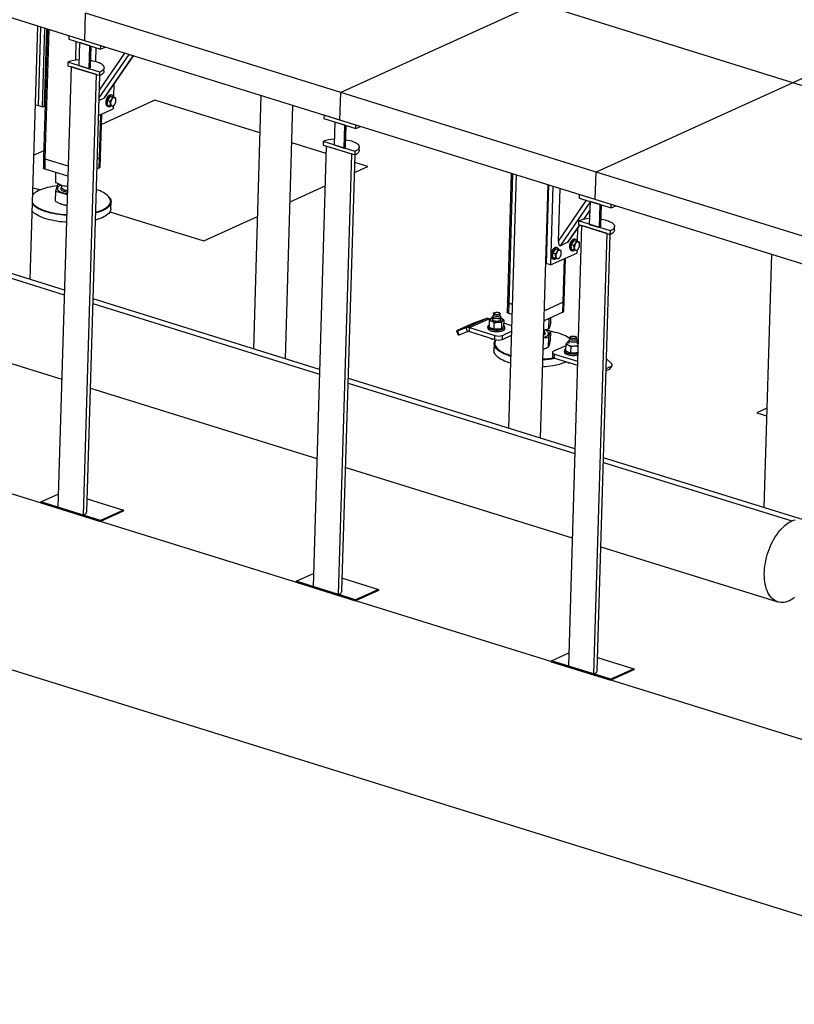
# Model space of a CAD drawing. Header units: millimetres. Extents: x 0 to 841, y 0 to 594.
# Tile 102 of 155: x 639 to 675, y 155 to 201. Entities that reach past the tile are written whole.
import ezdxf

# ---------------------------------------------------------------- set-up
doc = ezdxf.new("R2010")
doc.units = ezdxf.units.MM
doc.layers.add('TRAIT-FORT', color=4, linetype='Continuous', lineweight=25)

msp = doc.modelspace()

# ---------------------------------------------------------------- linework, layer by layer
at = {"layer": 'TRAIT-FORT', "color": 4, "linetype": 'Continuous', "lineweight": 25}
for p, q in [((688.60662, 163.34623), (522.33224, 215.06335)), ((688.36318, 155.22005), (522.0888, 206.93717)), ((641.75694, 200.06322), (629.8802, 203.7573)), ((662.82447, 201.80454), (653.67193, 197.64612)), ((674.70121, 198.11046), (662.82447, 201.80454)), ((682.84654, 201.81126), (674.70121, 198.11046)), ((641.75694, 200.06322), (641.79519, 201.3402)), ((653.67193, 197.64612), (641.79519, 201.3402)), ((639.21512, 188.95717), (639.56822, 200.74399)), ((639.59873, 197.04124), (639.70835, 200.70041)), ((639.79668, 196.97967), (639.9063, 200.63884)), ((640.02526, 200.60184), (639.8458, 194.61134)), ((639.9757, 200.61725), (639.86677, 196.98122)), ((639.92368, 194.54991), (640.10424, 200.57727)), ((641.01464, 200.2941), (641.00977, 200.13158)), ((642.49923, 199.83234), (641.01464, 200.2941)), ((641.00977, 200.13158), (642.49436, 199.66982)), ((641.34043, 199.15957), (641.36622, 200.02071)), ((641.51453, 199.97458), (641.48254, 198.90657)), ((641.9896, 199.82682), (641.51453, 199.97458)), ((653.63368, 196.36914), (641.75694, 200.06322)), ((641.95761, 198.75881), (641.9896, 199.82682)), ((642.01994, 198.82371), (642.04943, 199.80821)), ((642.49436, 199.66982), (642.49923, 199.83234)), ((642.27648, 199.09735), (642.29549, 199.73168)), ((642.42757, 197.40279), (643.81829, 199.42207)), ((642.43821, 197.75773), (643.62572, 199.48197)), ((642.49436, 199.66982), (642.70869, 199.7672)), ((642.66177, 197.39283), (644.01682, 199.36032)), ((642.69385, 197.42314), (644.02605, 199.35745)), ((640.97778, 199.06357), (640.97291, 198.90105)), ((640.97291, 198.90105), (642.4575, 198.43929)), ((642.46237, 198.60181), (640.97778, 199.06357)), ((641.48254, 198.90657), (641.95761, 198.75881)), ((641.12137, 198.85487), (640.50721, 178.35369)), ((642.30904, 198.48546), (641.12137, 198.85487)), ((641.69488, 177.98428), (642.30904, 198.48546)), ((641.85071, 178.14652), (642.45864, 198.4398)), ((642.4575, 198.43929), (642.46237, 198.60181)), ((642.65228, 198.64209), (642.65715, 198.80462)), ((643.10959, 198.02679), (643.09268, 197.46221)), ((674.70121, 198.11046), (665.54867, 193.95204)), ((686.57795, 194.41638), (674.70121, 198.11046)), ((643.02777, 197.52529), (642.98818, 197.5376)), ((649.95814, 197.51236), (649.60504, 185.72554)), ((653.63368, 196.36914), (653.67193, 197.64612)), ((665.54867, 193.95204), (653.67193, 197.64612)), ((639.4586, 197.08483), (639.59873, 197.04124)), ((639.59873, 197.04124), (639.79668, 196.97967)), ((642.66177, 197.39283), (642.42404, 197.28482)), ((645.02576, 197.29226), (642.53402, 196.16015)), ((642.93438, 197.48043), (642.81084, 197.28873)), ((642.81084, 197.28873), (642.92952, 197.25182)), ((642.82256, 197.071), (642.81084, 197.28873)), ((642.82256, 197.071), (642.94124, 197.03408)), ((642.93438, 197.48043), (643.05306, 197.44352)), ((642.93438, 197.48043), (643.06964, 197.45439)), ((643.06964, 197.45439), (643.18832, 197.41748)), ((649.90607, 195.77431), (645.02576, 197.29226)), ((651.09186, 185.26309), (651.44496, 197.04991)), ((639.86677, 196.98122), (639.79668, 196.97967)), ((639.91749, 197.00426), (639.86677, 196.98122)), ((642.40317, 196.58829), (643.07565, 196.89382)), ((642.44719, 194.60563), (642.50801, 196.63592)), ((642.48874, 194.64889), (642.54883, 196.65446)), ((642.82483, 197.01242), (642.86442, 197.0001)), ((643.07916, 197.01089), (643.07565, 196.89382)), ((652.89138, 196.60002), (652.88651, 196.4375)), ((654.37597, 196.13826), (652.89138, 196.60002)), ((652.88651, 196.4375), (654.37111, 195.97574)), ((653.39127, 196.2805), (653.35928, 195.21249)), ((653.86634, 196.13274), (653.39127, 196.2805)), ((665.51042, 192.67506), (653.63368, 196.36914)), ((653.83435, 195.06473), (653.86634, 196.13274)), ((654.37111, 195.97574), (654.37597, 196.13826)), ((653.89668, 195.12963), (653.92617, 196.11413)), ((654.37111, 195.97574), (654.58543, 196.07312)), ((652.98777, 194.8158), (651.39289, 195.31186)), ((652.85452, 195.36949), (652.84965, 195.20697)), ((652.84965, 195.20697), (654.33424, 194.74521)), ((654.33911, 194.90773), (652.85452, 195.36949)), ((653.35928, 195.21249), (653.83435, 195.06473)), ((639.85574, 194.94328), (639.38808, 194.7308)), ((652.99811, 195.16079), (652.38395, 174.65961)), ((654.18578, 194.79138), (652.99811, 195.16079)), ((653.57162, 174.2902), (654.18578, 194.79138)), ((653.72745, 174.45244), (654.33538, 194.74572)), ((654.33424, 194.74521), (654.33911, 194.90773)), ((654.52903, 194.94801), (654.53389, 195.11054)), ((639.8458, 194.61134), (639.83189, 194.14699)), ((639.90977, 194.08555), (639.92368, 194.54991)), ((640.98254, 194.22056), (639.92368, 194.54991)), ((642.44719, 194.60563), (642.34235, 194.55799)), ((642.43328, 194.14127), (642.44719, 194.60563)), ((642.47483, 194.18454), (642.48874, 194.64889)), ((654.92305, 194.21386), (654.32502, 194.39987)), ((640.96862, 193.75621), (639.90977, 194.08555)), ((640.40496, 193.45745), (640.41903, 193.92715)), ((642.43328, 194.14127), (642.32844, 194.09364)), ((654.31112, 193.93583), (654.92305, 194.21386)), ((661.60134, 193.89092), (661.42188, 187.90043)), ((661.49976, 187.83899), (661.68032, 193.86636)), ((665.51042, 192.67506), (665.54867, 193.95204)), ((677.42542, 190.25796), (665.54867, 193.95204)), ((661.83488, 193.81828), (661.48178, 182.03146)), ((639.34288, 193.22219), (639.68067, 193.11712)), ((639.41954, 192.96796), (639.39603, 192.9491)), ((640.39325, 193.06655), (640.37945, 192.60582)), ((640.48894, 193.35559), (640.39325, 193.06655)), ((640.39325, 193.06655), (640.94296, 192.89946)), ((640.48487, 193.18654), (640.48473, 193.18189)), ((640.58931, 193.36882), (640.48894, 193.35559)), ((640.67828, 193.33513), (640.67586, 193.25436)), ((651.31083, 192.57266), (652.94279, 193.31414)), ((662.9686, 181.56901), (663.3217, 193.35583)), ((663.34307, 193.34919), (663.23345, 189.69002)), ((663.54101, 193.28762), (663.43139, 189.62846)), ((663.80325, 190.7404), (663.87643, 193.18329)), ((640.59672, 192.48815), (640.60472, 192.48476)), ((642.83471, 192.84609), (642.81237, 192.86631)), ((642.97153, 192.2406), (642.98127, 192.56565)), ((663.80325, 190.7404), (665.10876, 192.63596)), ((663.887, 190.52251), (665.26618, 192.52503)), ((664.76812, 192.90594), (664.76325, 192.74342)), ((664.76325, 192.74342), (666.24785, 192.28166)), ((666.25272, 192.44418), (664.76812, 192.90594)), ((665.26802, 192.58642), (665.23602, 191.51841)), ((665.74309, 192.43866), (665.26802, 192.58642)), ((677.38716, 188.98098), (665.51042, 192.67506)), ((642.93124, 192.10608), (647.29594, 190.74851)), ((664.97406, 191.75087), (665.25521, 192.1591)), ((664.98709, 191.75352), (665.2547, 192.14209)), ((665.71109, 191.37065), (665.74309, 192.43866)), ((665.77342, 191.43555), (665.80291, 192.42005)), ((666.24785, 192.28166), (666.25272, 192.44418)), ((666.24785, 192.28166), (666.46217, 192.37904)), ((640.81, 188.4611), (630.2705, 191.73925)), ((647.29594, 190.74851), (649.78945, 191.88143)), ((664.73126, 191.67541), (664.72639, 191.51289)), ((666.21585, 191.21365), (664.73126, 191.67541)), ((630.26398, 191.52149), (640.80347, 188.24334)), ((664.23785, 190.68192), (664.79538, 191.49143)), ((664.87485, 191.46671), (664.26069, 170.96553)), ((664.26993, 190.71223), (664.8046, 191.48856)), ((664.68567, 191.31587), (664.66876, 190.75129)), ((664.72639, 191.51289), (666.21098, 191.05113)), ((666.06252, 191.0973), (664.87485, 191.46671)), ((665.23602, 191.51841), (665.71109, 191.37065)), ((665.44836, 170.59612), (666.06252, 191.0973)), ((666.21098, 191.05113), (666.21585, 191.21365)), ((666.40577, 191.25393), (666.41064, 191.41646)), ((664.23785, 190.68192), (663.887, 190.52251)), ((664.51046, 190.76952), (664.38692, 190.57782)), ((664.51046, 190.76952), (664.62914, 190.73261)), ((664.51046, 190.76952), (664.64572, 190.74348)), ((664.60385, 190.81437), (664.56426, 190.82669)), ((664.64572, 190.74348), (664.7644, 190.70657)), ((665.60419, 170.75836), (666.21212, 191.05164)), ((663.43139, 189.62846), (664.65173, 190.18291)), ((663.65623, 190.3814), (663.53269, 190.1897)), ((663.53269, 190.1897), (663.65136, 190.15279)), ((663.5444, 189.97196), (663.53269, 190.1897)), ((663.65623, 190.3814), (663.7749, 190.34449)), ((663.65623, 190.3814), (663.79148, 190.35536)), ((663.74962, 190.42625), (663.71003, 190.43857)), ((663.79148, 190.35536), (663.91016, 190.31845)), ((664.38692, 190.57782), (664.5056, 190.54091)), ((664.39864, 190.36008), (664.38692, 190.57782)), ((664.39864, 190.36008), (664.51732, 190.32317)), ((664.40091, 190.3015), (664.4405, 190.28919)), ((664.65524, 190.29998), (664.65173, 190.18291)), ((663.5444, 189.97196), (663.66308, 189.93505)), ((663.54668, 189.91339), (663.58627, 189.90107)), ((664.02327, 187.89472), (664.08409, 189.92501)), ((664.06482, 187.93798), (664.12491, 189.94355)), ((673.71162, 190.1242), (673.35852, 178.33738)), ((663.23345, 189.69002), (663.21208, 189.69667)), ((663.43139, 189.62846), (663.23345, 189.69002)), ((652.68674, 184.76702), (642.14724, 188.04517)), ((661.42188, 187.90043), (661.40797, 187.43608)), ((664.02327, 187.89472), (663.14616, 187.4962)), ((664.00936, 187.43036), (664.02327, 187.89472)), ((664.05091, 187.47363), (664.06482, 187.93798)), ((630.14617, 187.58891), (640.68566, 184.31076)), ((642.14072, 187.82741), (652.68022, 184.54926)), ((661.48585, 187.37464), (661.49976, 187.83899)), ((661.65432, 187.79092), (661.49976, 187.83899)), ((664.00936, 187.43036), (663.13225, 187.03185)), ((659.49868, 186.71179), (660.41393, 187.12763)), ((659.65853, 186.7123), (660.57378, 187.12814)), ((660.41393, 187.12763), (660.01417, 186.98416)), ((660.58065, 187.04254), (660.57163, 186.74145)), ((660.62959, 187.11078), (660.57378, 187.12814)), ((660.72265, 187.16791), (660.68835, 187.16154)), ((660.72416, 187.21859), (660.72006, 187.0816)), ((660.77413, 187.30033), (660.72999, 187.23537)), ((660.77637, 187.37505), (660.77394, 187.29378)), ((661.0788, 187.28465), (661.08123, 187.36591)), ((661.11917, 187.22371), (661.079, 187.2912)), ((661.11988, 187.06963), (661.12398, 187.20661)), ((661.14325, 187.14392), (661.12234, 187.1516)), ((661.14325, 187.14392), (661.12236, 187.15227)), ((661.15067, 186.95877), (661.14165, 186.65768)), ((661.25837, 187.07777), (661.24935, 186.77668)), ((661.64041, 187.32657), (661.48585, 187.37464)), ((663.34548, 186.64992), (663.36002, 187.13534)), ((663.44117, 186.93897), (663.44825, 187.17542)), ((659.05916, 186.55646), (659.13352, 186.37097)), ((659.85044, 186.91812), (659.08773, 186.57159)), ((659.09891, 186.56832), (659.49868, 186.71179)), ((659.17327, 186.38283), (659.09891, 186.56832)), ((659.17327, 186.38283), (659.57304, 186.5263)), ((659.57304, 186.5263), (659.49868, 186.71179)), ((659.65296, 186.52656), (659.65853, 186.7123)), ((659.65296, 186.52656), (660.84064, 186.15715)), ((659.65853, 186.7123), (660.8462, 186.34289)), ((660.5102, 186.75558), (660.50812, 186.68593)), ((660.80279, 186.64006), (660.81181, 186.94115)), ((661.19669, 186.35063), (661.61689, 186.54155)), ((661.62467, 186.80128), (661.25354, 186.91671)), ((661.30776, 186.66197), (661.30984, 186.73162)), ((663.14828, 186.49836), (663.15153, 186.5165)), ((663.15153, 186.5165), (663.1539, 186.59565)), ((663.42946, 186.54807), (663.21919, 186.61198)), ((663.33377, 186.25902), (663.42946, 186.54807)), ((663.42946, 186.54807), (663.41565, 186.08734)), ((660.69373, 186.20284), (660.69203, 186.14593)), ((660.84064, 186.15715), (660.8462, 186.34289)), ((661.19113, 186.16489), (661.61133, 186.35581)), ((661.19113, 186.16489), (661.19669, 186.35063)), ((663.10821, 186.2293), (663.33377, 186.25902)), ((663.33377, 186.25902), (663.31997, 185.7983)), ((663.33336, 186.40696), (663.33798, 186.43272)), ((663.33798, 186.43272), (663.33812, 186.43736)), ((664.28567, 186.05968), (664.25137, 186.05332)), ((664.28719, 186.11036), (664.28308, 185.97338)), ((664.33716, 186.1921), (664.29301, 186.12714)), ((664.33939, 186.26682), (664.33696, 186.18556)), ((664.64182, 186.17643), (664.64426, 186.25769)), ((664.68219, 186.11548), (664.64202, 186.18297)), ((664.6829, 185.9614), (664.68701, 186.09839)), ((664.70627, 186.0357), (664.68536, 186.04338)), ((664.70627, 186.0357), (664.68538, 186.04405)), ((660.80903, 185.96702), (660.79929, 185.64198)), ((663.17648, 185.74402), (663.21983, 185.75939)), ((664.14176, 185.87067), (663.57204, 185.61182)), ((664.07323, 185.64736), (664.07114, 185.5777)), ((664.14367, 185.93431), (664.13465, 185.63322)), ((664.37483, 185.83293), (664.36581, 185.53184)), ((664.71207, 186.03308), (664.70627, 186.0357)), ((664.71206, 186.03274), (664.70627, 186.0357)), ((663.5201, 185.55773), (663.51453, 185.37199)), ((663.61188, 185.2952), (663.61744, 185.48094)), ((663.61188, 185.2952), (664.68002, 184.96297)), ((663.61744, 185.48094), (664.68558, 185.14871)), ((664.66685, 185.42561), (664.66703, 185.4317)), ((666.2611, 185.04115), (666.03878, 185.2654)), ((664.25676, 185.09462), (664.25505, 185.03771)), ((666.02219, 184.71167), (666.18481, 184.78556)), ((666.02517, 184.81109), (666.26881, 184.92179)), ((666.18481, 184.78556), (666.26881, 184.92179)), ((666.20724, 184.80466), (666.29123, 184.94089)), ((664.56348, 181.07294), (654.02399, 184.35109)), ((642.02291, 183.89483), (652.56241, 180.61668)), ((654.01746, 184.13333), (664.55696, 180.85518)), ((673.49692, 182.95733), (673.02888, 182.74467)), ((673.02888, 182.74467), (673.48629, 182.6024)), ((675.19417, 177.76643), (665.90073, 180.65701)), ((653.89965, 180.20075), (664.43915, 176.9226)), ((665.8942, 180.43925), (674.65581, 177.71409)), ((639.71542, 178.59996), (640.52561, 178.96806)), ((641.86871, 178.74748), (643.55446, 178.22315)), ((639.71542, 178.59996), (639.71403, 178.55352)), ((639.71403, 178.55352), (642.48527, 177.69157)), ((642.48666, 177.73801), (639.71542, 178.59996)), ((640.50721, 178.35369), (641.69488, 177.98428)), ((643.55307, 178.17672), (642.48527, 177.69157)), ((643.55446, 178.22315), (642.48666, 177.73801)), ((643.55446, 178.22315), (643.55307, 178.17672)), ((642.48527, 177.69157), (642.48666, 177.73801)), ((665.77639, 176.50667), (674.00617, 173.94692)), ((651.59216, 174.90588), (652.40235, 175.27398)), ((653.74545, 175.0534), (655.4312, 174.52907)), ((651.59216, 174.90588), (651.59077, 174.85944)), ((651.59077, 174.85944), (654.36201, 173.99749)), ((654.3634, 174.04393), (651.59216, 174.90588)), ((652.38395, 174.65961), (653.57162, 174.2902)), ((655.42981, 174.48264), (654.36201, 173.99749)), ((655.4312, 174.52907), (654.3634, 174.04393)), ((655.4312, 174.52907), (655.42981, 174.48264)), ((654.36201, 173.99749), (654.3634, 174.04393)), ((663.46891, 171.2118), (664.27909, 171.5799)), ((663.46891, 171.2118), (663.46751, 171.16536)), ((663.46751, 171.16536), (666.23875, 170.30341)), ((666.24015, 170.34985), (663.46891, 171.2118)), ((664.26069, 170.96553), (665.44836, 170.59612)), ((665.62219, 171.35932), (667.30794, 170.83499)), ((667.30655, 170.78856), (666.23875, 170.30341)), ((667.30794, 170.83499), (666.24015, 170.34985)), ((667.30794, 170.83499), (667.30655, 170.78856)), ((666.23875, 170.30341), (666.24015, 170.34985))]:
    msp.add_line(p, q, dxfattribs=at)
at = {"layer": 'TRAIT-FORT', "color": 4, "linetype": 'Continuous', "lineweight": 25, "flags": 128}
for points in [[(642.02977, 199.15199), (642.052, 199.14842), (642.1363, 199.13264), (642.21659, 199.11397), (642.29211, 199.09259), (642.36211, 199.06871), (642.42593, 199.04255), (642.48295, 199.01438), (642.53263, 198.98445), (642.57448, 198.95307), (642.6081, 198.92052), (642.63317, 198.88713), (642.64944, 198.85321), (642.65677, 198.8191), (642.65507, 198.78511), (642.64437, 198.75159), (642.62477, 198.71884), (642.59646, 198.6872), (642.5597, 198.65695), (642.51486, 198.6284), (642.46237, 198.60181)], [(642.65228, 198.64209), (642.65021, 198.62259), (642.63951, 198.58906), (642.6199, 198.55632), (642.59159, 198.52467), (642.55484, 198.49443), (642.51, 198.46587), (642.4575, 198.43929)], [(642.98818, 197.5376), (642.9846, 197.53863), (642.95679, 197.54141), (642.92737, 197.53562), (642.89727, 197.52146), (642.86747, 197.49937), (642.83893, 197.47008), (642.81256, 197.43451), (642.78921, 197.39382), (642.76962, 197.34931), (642.75444, 197.30241)], [(643.09961, 197.44507), (643.08941, 197.46886), (643.07147, 197.49571), (643.04949, 197.51507), (643.02419, 197.52632), (642.99638, 197.52909), (642.96696, 197.52331), (642.93686, 197.50914), (642.90706, 197.48706), (642.87852, 197.45776), (642.85215, 197.4222), (642.8288, 197.38151), (642.80921, 197.337), (642.79403, 197.2901)], [(642.75444, 197.30241), (642.74415, 197.25463), (642.73907, 197.20751), (642.73938, 197.16256), (642.74505, 197.12122), (642.75592, 197.08482), (642.77163, 197.05453), (642.79167, 197.03134), (642.8154, 197.01597), (642.82483, 197.01242)], [(642.79403, 197.2901), (642.78374, 197.24232), (642.77866, 197.1952), (642.77897, 197.15024), (642.78464, 197.1089), (642.79551, 197.0725), (642.81122, 197.04222), (642.83126, 197.01902), (642.85499, 197.00366), (642.88165, 196.99661), (642.91038, 196.99813), (642.94026, 197.00814), (642.97033, 197.02634), (642.97108, 197.0269)], [(642.96173, 197.14091), (642.96642, 197.10538), (642.97628, 197.07485), (642.99087, 197.05064), (643.00957, 197.03382), (643.03154, 197.02512), (643.05584, 197.02491), (643.0814, 197.03322), (643.1071, 197.04967), (643.13181, 197.07355), (643.15447, 197.10381), (643.17408, 197.13913), (643.18978, 197.17796), (643.20088, 197.21862), (643.20691, 197.25932), (643.20759, 197.29829), (643.2029, 197.33381), (643.19304, 197.36434), (643.17845, 197.38855), (643.15975, 197.40537), (643.13778, 197.41408), (643.11348, 197.41428), (643.08793, 197.40598), (643.06223, 197.38953), (643.03751, 197.36565), (643.01485, 197.33539), (642.99524, 197.30007), (642.97954, 197.26123), (642.96844, 197.22057), (642.96241, 197.17987), (642.96173, 197.14091)], [(653.90651, 195.45791), (653.92874, 195.45434), (654.01304, 195.43856), (654.09334, 195.41989), (654.16885, 195.39851), (654.23885, 195.37463), (654.30267, 195.34847), (654.35969, 195.3203), (654.40937, 195.29037), (654.45122, 195.25899), (654.48484, 195.22644), (654.50991, 195.19305), (654.52619, 195.15913), (654.53351, 195.12502), (654.53182, 195.09103), (654.52112, 195.05751), (654.50151, 195.02476), (654.4732, 194.99312), (654.43645, 194.96287), (654.39161, 194.93432), (654.33911, 194.90773)], [(654.52903, 194.94801), (654.52695, 194.92851), (654.51625, 194.89498), (654.49665, 194.86224), (654.46833, 194.83059), (654.43158, 194.80035), (654.38674, 194.77179), (654.33424, 194.74521)], [(639.92368, 194.54991), (639.89513, 194.56058), (639.87237, 194.57298), (639.85627, 194.58662), (639.84745, 194.60097), (639.8458, 194.61134)], [(639.92368, 194.54991), (639.89513, 194.56058), (639.87237, 194.57298), (639.85627, 194.58662), (639.84745, 194.60097), (639.8458, 194.61134)], [(639.90977, 194.08555), (639.88122, 194.09623), (639.85846, 194.10862), (639.84235, 194.12226), (639.83353, 194.13662), (639.83189, 194.14699)], [(640.24798, 193.27312), (640.13707, 193.25259), (640.03079, 193.22916), (639.92964, 193.20296), (639.83411, 193.17409), (639.74465, 193.1427), (639.66168, 193.10895), (639.5856, 193.07298), (639.51678, 193.03497), (639.45554, 192.9951), (639.40217, 192.95356), (639.35694, 192.91056), (639.33272, 192.88281)], [(639.33297, 192.89134), (639.37843, 192.93452), (639.39603, 192.9491)], [(640.47188, 193.30406), (640.36298, 193.29065), (640.24798, 193.27312)], [(640.48473, 193.18189), (640.48572, 193.1658), (640.4945, 193.13776), (640.5121, 193.11007), (640.53828, 193.08312), (640.57268, 193.05729), (640.6148, 193.03294), (640.66406, 193.01042), (640.71977, 192.99003), (640.78115, 192.97206), (640.84733, 192.95678), (640.91738, 192.94438), (640.94419, 192.94055)], [(640.66001, 193.34199), (640.61674, 193.32435), (640.57432, 193.30226), (640.53961, 193.27827), (640.5131, 193.25273), (640.49516, 193.226), (640.48604, 193.19844), (640.48586, 193.17044), (640.49464, 193.1424), (640.51224, 193.11471), (640.53842, 193.08776), (640.57282, 193.06194), (640.61494, 193.03759), (640.6642, 193.01506), (640.71991, 192.99467), (640.78129, 192.97671), (640.84747, 192.96142), (640.91752, 192.94903), (640.94433, 192.94519)], [(640.67586, 193.25436), (640.67759, 193.23775), (640.68749, 193.21456), (640.70592, 193.19189), (640.73251, 193.17016), (640.76676, 193.14982), (640.80799, 193.13124), (640.85541, 193.1148), (640.90809, 193.10082), (640.94874, 193.09242)], [(642.26818, 192.08215), (642.33446, 192.10117), (642.42701, 192.13131), (642.51328, 192.1639), (642.59285, 192.19879), (642.66534, 192.2358), (642.73041, 192.27476), (642.78775, 192.31549), (642.83708, 192.35779), (642.87817, 192.40145), (642.91083, 192.44628), (642.93489, 192.49205), (642.95025, 192.53855), (642.95682, 192.58556), (642.95458, 192.63285), (642.94355, 192.6802), (642.92376, 192.72738), (642.89532, 192.77417), (642.85837, 192.82035), (642.81307, 192.86569), (642.75964, 192.90998), (642.69834, 192.953), (642.62947, 192.99456), (642.55334, 193.03445), (642.47032, 193.07248), (642.38081, 193.10848), (642.29979, 193.1374)], [(640.91412, 191.93688), (640.91382, 191.9369), (640.78566, 191.94679), (640.65903, 191.9599), (640.53454, 191.97616), (640.41278, 191.9955), (640.29432, 192.01783), (640.17974, 192.04303), (640.06958, 192.07099), (639.96437, 192.10158), (639.86459, 192.13464), (639.77074, 192.17003), (639.68326, 192.20757), (639.60257, 192.24708), (639.52904, 192.28838), (639.46303, 192.33127), (639.40486, 192.37554), (639.3548, 192.42098), (639.32002, 192.45892)], [(639.32167, 192.51389), (639.33771, 192.49266), (639.37886, 192.44688), (639.42825, 192.40204), (639.48565, 192.35836), (639.55078, 192.31604), (639.62332, 192.27529), (639.70294, 192.23631), (639.78926, 192.19927), (639.88186, 192.16435), (639.9803, 192.13173), (640.08411, 192.10155), (640.1928, 192.07396), (640.30586, 192.0491), (640.42273, 192.02707), (640.54287, 192.00799), (640.6657, 191.99194), (640.79064, 191.97901), (640.9151, 191.96937)], [(640.60472, 192.48476), (640.63394, 192.47307), (640.69493, 192.45238)], [(642.83471, 192.84609), (642.83541, 192.84545), (642.88133, 192.7995), (642.91878, 192.7527), (642.94761, 192.70528), (642.96766, 192.65746), (642.97885, 192.60947), (642.98111, 192.56154), (642.97445, 192.51389), (642.95888, 192.46676), (642.9345, 192.42037), (642.9014, 192.37494), (642.85976, 192.33069), (642.80976, 192.28782), (642.75164, 192.24654), (642.6857, 192.20705), (642.61222, 192.16954), (642.53158, 192.13419), (642.44415, 192.10115), (642.35034, 192.0706), (642.26713, 192.04701)], [(640.90438, 191.61183), (640.83985, 191.61639), (640.71238, 191.6279), (640.58674, 191.64259), (640.46354, 191.66041), (640.34336, 191.68125), (640.22678, 191.70503), (640.11434, 191.73163), (640.00659, 191.76092), (639.90403, 191.79276), (639.80716, 191.82701), (639.71644, 191.86349), (639.6323, 191.90204), (639.55515, 191.94247), (639.48534, 191.98459), (639.42321, 192.0282), (639.36906, 192.07308), (639.32315, 192.11903), (639.31028, 192.13387)], [(642.97153, 192.2406), (642.96916, 192.21262), (642.95804, 192.1652), (642.93805, 192.11842), (642.90929, 192.07248), (642.8719, 192.02761), (642.82605, 191.98402), (642.77196, 191.94192), (642.70989, 191.90152), (642.64014, 191.86299), (642.56304, 191.82654), (642.47895, 191.79232), (642.38828, 191.76051), (642.29145, 191.73125), (642.25739, 191.72196)], [(665.78326, 191.76383), (665.80548, 191.76026), (665.88978, 191.74448), (665.97008, 191.72581), (666.04559, 191.70443), (666.11559, 191.68055), (666.17941, 191.65439), (666.23643, 191.62622), (666.28611, 191.59629), (666.32796, 191.56491), (666.36158, 191.53236), (666.38665, 191.49897), (666.40293, 191.46505), (666.41025, 191.43094), (666.40856, 191.39695), (666.39786, 191.36343), (666.37826, 191.33068), (666.34994, 191.29904), (666.31319, 191.26879), (666.26835, 191.24024), (666.21585, 191.21365)], [(666.40577, 191.25393), (666.40369, 191.23443), (666.39299, 191.2009), (666.37339, 191.16816), (666.34507, 191.13651), (666.30832, 191.10627), (666.26348, 191.07771), (666.21098, 191.05113)], [(664.56426, 190.82669), (664.56068, 190.82772), (664.53287, 190.83049), (664.50345, 190.82471), (664.47335, 190.81054), (664.44355, 190.78846), (664.41501, 190.75917), (664.38864, 190.7236), (664.36529, 190.68291), (664.3457, 190.6384), (664.33052, 190.5915)], [(664.67569, 190.73416), (664.66549, 190.75794), (664.64755, 190.78479), (664.62557, 190.80415), (664.60027, 190.8154), (664.57246, 190.81818), (664.54304, 190.81239), (664.51294, 190.79823), (664.48314, 190.77615), (664.4546, 190.74685), (664.42823, 190.71129), (664.40488, 190.6706), (664.38529, 190.62609), (664.37011, 190.57919)], [(664.53781, 190.42999), (664.5425, 190.39447), (664.55236, 190.36394), (664.56695, 190.33973), (664.58565, 190.32291), (664.60762, 190.3142), (664.63192, 190.314), (664.65748, 190.3223), (664.68318, 190.33876), (664.70789, 190.36263), (664.73055, 190.39289), (664.75016, 190.42821), (664.76586, 190.46705), (664.77696, 190.50771), (664.78299, 190.54841), (664.78367, 190.58737), (664.77898, 190.6229), (664.76912, 190.65343), (664.75453, 190.67764), (664.73583, 190.69446), (664.71386, 190.70317), (664.68956, 190.70337), (664.66401, 190.69506), (664.63831, 190.67861), (664.61359, 190.65474), (664.59093, 190.62448), (664.57132, 190.58916), (664.55562, 190.55032), (664.54452, 190.50966), (664.53849, 190.46896), (664.53781, 190.42999)], [(663.47629, 190.20338), (663.46599, 190.1556), (663.46091, 190.10848), (663.46122, 190.06352), (663.4669, 190.02218), (663.47776, 189.98579), (663.49347, 189.9555), (663.51351, 189.9323), (663.53725, 189.91694), (663.54668, 189.91339)], [(663.71003, 190.43857), (663.70645, 190.4396), (663.67864, 190.44237), (663.64921, 190.43659), (663.61912, 190.42242), (663.58932, 190.40034), (663.56077, 190.37105), (663.5344, 190.33548), (663.51105, 190.29479), (663.49147, 190.25028), (663.47629, 190.20338)], [(663.51588, 190.19107), (663.50558, 190.14329), (663.5005, 190.09617), (663.50081, 190.05121), (663.50649, 190.00987), (663.51735, 189.97347), (663.53306, 189.94319), (663.5531, 189.91999), (663.57683, 189.90462), (663.6035, 189.89758), (663.63223, 189.89909), (663.66211, 189.90911), (663.69218, 189.92731), (663.69293, 189.92787)], [(663.82146, 190.34604), (663.81126, 190.36983), (663.79331, 190.39668), (663.77133, 190.41604), (663.74603, 190.42728), (663.71823, 190.43006), (663.6888, 190.42427), (663.65871, 190.41011), (663.62891, 190.38803), (663.60036, 190.35873), (663.57399, 190.32317), (663.55064, 190.28248), (663.53106, 190.23797), (663.51588, 190.19107)], [(663.68358, 190.04188), (663.68827, 190.00635), (663.69812, 189.97582), (663.71272, 189.95161), (663.73141, 189.93479), (663.75339, 189.92608), (663.77768, 189.92588), (663.80324, 189.93419), (663.82894, 189.95064), (663.85366, 189.97451), (663.87632, 190.00477), (663.89592, 190.0401), (663.91162, 190.07893), (663.92273, 190.11959), (663.92875, 190.16029), (663.92943, 190.19926), (663.92474, 190.23478), (663.91489, 190.26531), (663.90029, 190.28952), (663.8816, 190.30634), (663.85962, 190.31505), (663.83533, 190.31525), (663.80977, 190.30695), (663.78407, 190.2905), (663.75935, 190.26662), (663.73669, 190.23636), (663.71709, 190.20104), (663.70139, 190.1622), (663.69028, 190.12154), (663.68426, 190.08084), (663.68358, 190.04188)], [(664.33052, 190.5915), (664.32023, 190.54372), (664.31515, 190.4966), (664.31546, 190.45164), (664.32113, 190.4103), (664.332, 190.37391), (664.34771, 190.34362), (664.36775, 190.32042), (664.39148, 190.30506), (664.40091, 190.3015)], [(664.37011, 190.57919), (664.35982, 190.53141), (664.35474, 190.48428), (664.35505, 190.43933), (664.36072, 190.39799), (664.37159, 190.36159), (664.3873, 190.33131), (664.40734, 190.30811), (664.43107, 190.29274), (664.45773, 190.2857), (664.48646, 190.28721), (664.51634, 190.29723), (664.54641, 190.31542), (664.54716, 190.31598)], [(661.49976, 187.83899), (661.47121, 187.84967), (661.44845, 187.86206), (661.43235, 187.8757), (661.42353, 187.89006), (661.42188, 187.90043)], [(661.49976, 187.83899), (661.47121, 187.84967), (661.44845, 187.86206), (661.43235, 187.8757), (661.42353, 187.89006), (661.42188, 187.90043)], [(660.89742, 187.42649), (660.93404, 187.42672), (660.97034, 187.42368), (661.00424, 187.41755), (661.03375, 187.40868), (661.05716, 187.39759), (661.07311, 187.38493), (661.08067, 187.37142), (661.07941, 187.35787), (661.0694, 187.34504), (661.05121, 187.33369), (661.02591, 187.32448), (660.99497, 187.31795), (660.96018, 187.31446), (660.92357, 187.31424), (660.88726, 187.31728), (660.85337, 187.32341), (660.82386, 187.33228), (660.80045, 187.34336), (660.7845, 187.35603), (660.77693, 187.36953), (660.77819, 187.38309), (660.78821, 187.39592), (660.80639, 187.40726), (660.83169, 187.41647), (660.86264, 187.42301), (660.89742, 187.42649)], [(661.48585, 187.37464), (661.4573, 187.38532), (661.43454, 187.39771), (661.41844, 187.41135), (661.40961, 187.42571), (661.40797, 187.43608)], [(660.63496, 187.1175), (660.62522, 187.10369), (660.62053, 187.0894), (660.62096, 187.07487), (660.62651, 187.06036), (660.63708, 187.04611), (660.65248, 187.03236), (660.67247, 187.01935), (660.69669, 187.00731)], [(660.96087, 187.00261), (660.91812, 187.00215), (660.87545, 187.00511), (660.83487, 187.01138), (660.79827, 187.02065), (660.76736, 187.03249), (660.74358, 187.04635), (660.72805, 187.06157), (660.7215, 187.07745), (660.72422, 187.09325), (660.7361, 187.10822), (660.75658, 187.12166), (660.78469, 187.13296), (660.81914, 187.14157), (660.85829, 187.1471), (660.90033, 187.14928), (660.94329, 187.14802), (660.98516, 187.14338), (661.02398, 187.13557), (661.05794, 187.12495), (661.08544, 187.11202), (661.10521, 187.0974), (661.11632, 187.08175), (661.11824, 187.06582), (661.1109, 187.05035), (661.09462, 187.03606), (661.07018, 187.02361), (661.03872, 187.0136), (661.0017, 187.00649), (660.96087, 187.00261)], [(661.11917, 187.22371), (661.1238, 187.21075), (661.12105, 187.19486), (661.1091, 187.17979), (661.08849, 187.16626), (661.0602, 187.15489), (661.02554, 187.14623), (660.98614, 187.14067), (660.94383, 187.13847), (660.9006, 187.13973), (660.85847, 187.14441), (660.81941, 187.15227), (660.78524, 187.16295), (660.75756, 187.17596), (660.73767, 187.19068), (660.72649, 187.20642), (660.72455, 187.22245), (660.72999, 187.23537)], [(660.95775, 187.2332), (660.92114, 187.23297), (660.88483, 187.23601), (660.85093, 187.24215), (660.82142, 187.25101), (660.79801, 187.2621), (660.78206, 187.27477), (660.7745, 187.28827), (660.77394, 187.29378)], [(661.0788, 187.28465), (661.07698, 187.2766), (661.06696, 187.26378), (661.04878, 187.25243), (661.02348, 187.24322), (660.99254, 187.23669), (660.95775, 187.2332)], [(660.9817, 186.96542), (661.01948, 186.96835), (661.05555, 186.97312), (661.0893, 186.97965), (661.12016, 186.98781), (661.14759, 186.99748), (661.17113, 187.00848), (661.19037, 187.02064), (661.20498, 187.03373)], [(661.20498, 187.03373), (661.21472, 187.04754), (661.21941, 187.06183), (661.21898, 187.07636), (661.21343, 187.09087), (661.20286, 187.10512), (661.18746, 187.11887), (661.16747, 187.13188), (661.14325, 187.14392)], [(659.08773, 186.57159), (659.07453, 186.56543), (659.0652, 186.56072), (659.0601, 186.55762), (659.05941, 186.55628), (659.06318, 186.55672), (659.07125, 186.55895), (659.08332, 186.56286), (659.09891, 186.56832)], [(660.50812, 186.68593), (660.5116, 186.66465), (660.5239, 186.64269), (660.54478, 186.62142), (660.57377, 186.60134), (660.61023, 186.58287), (660.65334, 186.56644), (660.70213, 186.55241), (660.75552, 186.5411), (660.81232, 186.53275), (660.87125, 186.52756), (660.93101, 186.52563), (660.99024, 186.52702)], [(660.57436, 186.83268), (660.55279, 186.81931), (660.53001, 186.79945), (660.51572, 186.77835), (660.51024, 186.75647), (660.51368, 186.7343), (660.52599, 186.71234), (660.54687, 186.69108), (660.57586, 186.67099), (660.61232, 186.65252), (660.65542, 186.63609), (660.70422, 186.62206), (660.75761, 186.61075), (660.81441, 186.6024), (660.87334, 186.59721), (660.93309, 186.59529), (660.99233, 186.59668)], [(660.99024, 186.52702), (661.04764, 186.5317), (661.10192, 186.53955), (661.15186, 186.5504), (661.19636, 186.56401), (661.23441, 186.58008), (661.26517, 186.59825), (661.28795, 186.6181), (661.30224, 186.63921), (661.30772, 186.66109), (661.30776, 186.66197)], [(660.99233, 186.59668), (661.04973, 186.60135), (661.10401, 186.6092), (661.15395, 186.62005), (661.19845, 186.63366), (661.2365, 186.64973), (661.26726, 186.6679), (661.29004, 186.68775), (661.30433, 186.70886), (661.30981, 186.73074), (661.30636, 186.75291), (661.29406, 186.77487), (661.27318, 186.79613), (661.25042, 186.81243)], [(663.3335, 186.4116), (663.33816, 186.43943), (663.33385, 186.4675), (663.32064, 186.49541), (663.29871, 186.52278), (663.26837, 186.54921), (663.23004, 186.57434), (663.18427, 186.59782), (663.17702, 186.60108)], [(664.33733, 186.19784), (664.33572, 186.19906), (664.27442, 186.24209), (664.20555, 186.28364), (664.12942, 186.32354), (664.0464, 186.36157), (663.95689, 186.39757), (663.86131, 186.43136), (663.76012, 186.46278), (663.65381, 186.49168), (663.54287, 186.51792), (663.42925, 186.54112)], [(661.58204, 185.37809), (661.54045, 185.39066), (661.44067, 185.42373), (661.34682, 185.45912), (661.25934, 185.49665), (661.17865, 185.53617), (661.10512, 185.57747), (661.03911, 185.62035), (660.98094, 185.66463), (660.93088, 185.71007), (660.88917, 185.75648), (660.85601, 185.80361), (660.83156, 185.85126), (660.81593, 185.8992), (660.8092, 185.94719), (660.8114, 185.995), (660.82252, 186.04242), (660.84251, 186.08921), (660.87127, 186.13515), (660.88069, 186.14759)], [(660.88889, 186.14511), (660.86775, 186.11005), (660.84803, 186.06388), (660.83705, 186.0171), (660.83488, 185.96992), (660.84152, 185.92257), (660.85694, 185.87528), (660.88107, 185.82826), (660.91379, 185.78175), (660.95494, 185.73597), (661.00433, 185.69113), (661.06173, 185.64745), (661.12686, 185.60513), (661.1994, 185.56438), (661.27902, 185.5254), (661.36534, 185.48836), (661.45794, 185.45344), (661.55638, 185.42082), (661.58307, 185.41267)], [(663.10913, 186.25998), (663.12936, 186.26599), (663.18219, 186.28467), (663.22825, 186.3057), (663.26688, 186.32877), (663.29754, 186.35358), (663.31981, 186.37976), (663.33336, 186.40696)], [(663.10927, 186.26462), (663.1295, 186.27063), (663.18233, 186.28931), (663.22839, 186.31034), (663.26702, 186.33342), (663.29768, 186.35822), (663.31994, 186.38441), (663.3335, 186.4116)], [(664.52825, 186.03091), (664.48523, 186.03044), (664.4423, 186.03343), (664.40146, 186.03974), (664.36463, 186.04906), (664.33352, 186.06098), (664.3096, 186.07492), (664.29397, 186.09024), (664.28737, 186.10622), (664.29012, 186.12212), (664.29301, 186.12714)], [(664.64182, 186.17643), (664.64, 186.16838), (664.62999, 186.15555), (664.6118, 186.14421), (664.5865, 186.135), (664.55556, 186.12846), (664.52077, 186.12498), (664.48416, 186.12475), (664.44785, 186.12779), (664.41396, 186.13392), (664.38445, 186.14279), (664.36104, 186.15388), (664.34509, 186.16654), (664.33752, 186.18005), (664.33696, 186.18556)], [(664.52321, 186.20624), (664.48659, 186.20601), (664.45029, 186.20905), (664.41639, 186.21518), (664.38688, 186.22405), (664.36347, 186.23514), (664.34752, 186.2478), (664.33995, 186.26131), (664.34122, 186.27487), (664.35123, 186.28769), (664.36942, 186.29904), (664.39472, 186.30825), (664.42566, 186.31479), (664.46045, 186.31827), (664.49706, 186.3185), (664.53337, 186.31546), (664.56726, 186.30933), (664.59677, 186.30046), (664.62018, 186.28937), (664.63613, 186.2767), (664.6437, 186.2632), (664.64244, 186.24964), (664.63242, 186.23682), (664.61424, 186.22547), (664.58894, 186.21626), (664.55799, 186.20972), (664.52321, 186.20624)], [(664.68219, 186.11548), (664.68468, 186.11055), (664.68662, 186.09452), (664.67922, 186.07895), (664.66285, 186.06457), (664.63825, 186.05205), (664.60659, 186.04197), (664.56934, 186.03482), (664.52825, 186.03091)], [(661.5723, 185.05304), (661.48011, 185.08185), (661.38324, 185.1161), (661.29252, 185.15258), (661.20838, 185.19113), (661.13123, 185.23156), (661.06142, 185.27368), (660.99929, 185.31728), (660.94514, 185.36217), (660.89923, 185.40812), (660.86178, 185.45492), (660.83295, 185.50234), (660.8129, 185.55016), (660.80171, 185.59815), (660.79929, 185.64198)], [(663.09293, 185.71916), (663.15323, 185.73619), (663.17648, 185.74402)], [(663.57204, 185.61182), (663.54608, 185.59711), (663.52873, 185.58061), (663.52065, 185.56293), (663.52215, 185.54477), (663.53318, 185.52683), (663.5533, 185.50978), (663.58176, 185.49428), (663.61744, 185.48094)], [(664.13738, 185.72446), (664.11581, 185.71108), (664.09303, 185.69123), (664.07874, 185.67012), (664.07326, 185.64824), (664.07671, 185.62607), (664.08901, 185.60411), (664.10989, 185.58285), (664.13888, 185.56277), (664.17534, 185.5443), (664.21845, 185.52787), (664.26724, 185.51384), (664.32063, 185.50252), (664.37743, 185.49418), (664.43636, 185.48898), (664.49612, 185.48706), (664.55535, 185.48845), (664.61275, 185.49313), (664.66703, 185.50098), (664.69631, 185.50685)], [(664.19798, 186.00928), (664.18825, 185.99547), (664.18355, 185.98118), (664.18398, 185.96665), (664.18953, 185.95214), (664.2001, 185.93788), (664.21551, 185.92413), (664.23549, 185.91113), (664.25971, 185.89908)], [(663.51453, 185.37199), (663.51659, 185.35903), (663.52761, 185.34108), (663.54774, 185.32404), (663.57619, 185.30854), (663.61188, 185.2952)], [(664.07114, 185.5777), (664.07462, 185.55642), (664.08692, 185.53446), (664.1078, 185.5132), (664.1368, 185.49311), (664.17325, 185.47465), (664.21636, 185.45822), (664.26515, 185.44419), (664.31855, 185.43287), (664.37534, 185.42452), (664.43428, 185.41933), (664.49403, 185.41741), (664.55327, 185.4188), (664.61066, 185.42347), (664.66494, 185.43132), (664.69422, 185.4372)], [(664.63896, 185.42711), (664.6629, 185.42574), (664.69387, 185.42545)], [(666.18481, 184.78556), (666.19808, 184.79395), (666.20724, 184.80466)], [(666.26881, 184.92179), (666.28207, 184.93018), (666.2916, 184.9415), (666.29703, 184.95532), (666.29814, 184.9711), (666.2949, 184.98825), (666.28743, 185.00609), (666.27602, 185.02395), (666.2611, 185.04115)], [(641.69488, 177.98428), (641.74088, 178.00784), (641.77937, 178.03329), (641.80992, 178.06034), (641.83215, 178.08865), (641.84581, 178.11791), (641.85071, 178.14652)], [(674.54453, 173.99926), (674.46314, 173.96638), (674.38237, 173.94193), (674.30257, 173.92604), (674.22409, 173.91877), (674.1473, 173.92016), (674.07253, 173.93019), (674.00012, 173.94883), (673.93039, 173.97599), (673.86365, 174.01155), (673.8002, 174.05535), (673.74032, 174.1072), (673.68428, 174.16686), (673.63233, 174.23407), (673.5847, 174.30852), (673.54161, 174.38989), (673.50325, 174.47781), (673.46979, 174.57188), (673.44137, 174.6717), (673.41814, 174.77681), (673.40018, 174.88674), (673.38757, 175.001), (673.38039, 175.11908), (673.37865, 175.24046), (673.38237, 175.36459), (673.39153, 175.49092), (673.40608, 175.61888), (673.42597, 175.74791), (673.45111, 175.87742), (673.48137, 176.00683), (673.51663, 176.13558), (673.55673, 176.26308), (673.6015, 176.38877), (673.65072, 176.51208), (673.70418, 176.63246), (673.76164, 176.74938), (673.82285, 176.86231), (673.88753, 176.97075), (673.9554, 177.07421), (674.02614, 177.17223), (674.09945, 177.26438), (674.17499, 177.35025), (674.25243, 177.42944), (674.33143, 177.50161), (674.41162, 177.56643), (674.49266, 177.62361), (674.57418, 177.6729), (674.65581, 177.71409)], [(674.65581, 177.71409), (674.7372, 177.74697), (674.81797, 177.77141)], [(653.57162, 174.2902), (653.61762, 174.31376), (653.65611, 174.33921), (653.68666, 174.36626), (653.70889, 174.39457), (653.72255, 174.42383), (653.72745, 174.45244)], [(674.78871, 174.14692), (674.70768, 174.08974), (674.62616, 174.04044), (674.54453, 173.99926)], [(665.44836, 170.59612), (665.49436, 170.61968), (665.53286, 170.64513), (665.5634, 170.67218), (665.58563, 170.70049), (665.59929, 170.72975), (665.60419, 170.75836)]]:
    msp.add_lwpolyline(points, dxfattribs=at)
at = {"layer": 'TRAIT-FORT', "color": 4, "linetype": 'Continuous', "lineweight": 25}
for centre, radius, start, end in [((641.5657, 197.59161), 1.58503, 92.716762, 111.772646), ((641.93591, 198.84203), 0.08601, 284.614653, 347.697759), ((653.44245, 193.89753), 1.58503, 92.716762, 111.772646), ((653.81265, 195.14795), 0.08601, 284.614653, 347.697759), ((642.43448, 194.65942), 0.05528, 283.295255, 349.017157), ((642.42057, 194.19507), 0.05528, 283.295255, 349.017157), ((641.10268, 193.83702), 1.44343, 253.591455, 263.054142), ((665.31919, 190.20345), 1.58503, 92.716762, 111.772646), ((665.68939, 191.45387), 0.08601, 284.614653, 347.697759), ((664.01056, 187.94851), 0.05528, 283.295255, 349.017157), ((663.99665, 187.48416), 0.05528, 283.295255, 349.017157), ((660.87807, 184.60637), 2.52987, 109.967239, 113.966274), ((660.49462, 186.89048), 0.2505, 71.578741, 108.790309), ((660.77121, 186.96767), 0.20251, 103.906287, 132.28198), ((660.9341, 187.63218), 0.66845, 249.196061, 274.083033), ((659.57937, 186.47463), 0.2505, 71.578741, 108.790309), ((659.61338, 186.40773), 0.12525, 71.578741, 108.790309), ((660.5334, 186.74074), 0.03526, 132.892465, 226.203783), ((663.06814, 186.46869), 0.0796, 304.668988, 51.89918), ((663.04611, 186.53948), 0.11014, 308.670329, 338.076093), ((659.11055, 186.52052), 0.15129, 278.732046, 294.491819), ((661.00411, 186.69432), 0.56149, 253.074122, 289.45572), ((661.00967, 186.88006), 0.56149, 253.074122, 289.45572), ((664.33423, 185.85945), 0.20251, 103.906287, 132.28198), ((664.49713, 186.52395), 0.66845, 249.196061, 274.083033), ((664.52917, 186.38456), 0.52759, 271.68949, 289.782364), ((662.87008, 189.35333), 4.13591, 272.882242, 280.63661), ((662.86076, 189.40882), 4.15921, 273.008244, 279.851952), ((663.16254, 187.45214), 2.53194, 278.685592, 293.192533), ((662.84792, 189.15663), 4.26473, 272.962229, 279.405866)]:
    msp.add_arc(centre, radius, start, end, dxfattribs=at)
for centre, start_param, end_param in [((642.66954, 197.6523), 3.33252534, 3.68505343), ((663.89478, 190.78199), 1.76172901, 3.33252534), ((664.24562, 190.94139), 3.33252534, 3.68505343)]:
    msp.add_ellipse(centre, major_axis=(0.025, 0.26265), ratio=0.33651783, start_param=start_param, end_param=end_param, dxfattribs=at)
for points, knots in [([(643.05306, 197.44352), (643.04668, 197.42553), (643.03378, 197.38916), (643.00487, 197.33833), (642.96945, 197.29215), (642.94291, 197.26534), (642.92952, 197.25182)], [0, 0, 0, 0, 0.264604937, 0.534947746, 0.765343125, 1, 1, 1, 1]), ([(642.94124, 197.03408), (642.94576, 197.05992), (642.95324, 197.10264), (642.94874, 197.16938), (642.93943, 197.21623), (642.93172, 197.24392), (642.92952, 197.25182)], [0, 0, 0, 0, 0.38554949, 0.63764185, 0.89654625, 1, 1, 1, 1]), ([(643.05306, 197.44352), (643.06914, 197.43991), (643.10165, 197.43261), (643.14002, 197.42484), (643.16893, 197.41984), (643.18181, 197.41827), (643.18832, 197.41748)], [0, 0, 0, 0, 0.264604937, 0.534947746, 0.765343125, 1, 1, 1, 1]), ([(643.07649, 197.00805), (643.09155, 197.02333), (643.12201, 197.05424), (643.15733, 197.10308), (643.18333, 197.15219), (643.19443, 197.1838), (643.20003, 197.19975)], [0, 0, 0, 0, 0.26460494, 0.53494775, 0.76534313, 1, 1, 1, 1]), ([(643.20003, 197.19975), (643.20455, 197.22558), (643.21203, 197.2683), (643.20753, 197.33504), (643.19822, 197.3819), (643.19052, 197.40958), (643.18832, 197.41748)], [0, 0, 0, 0, 0.38554949, 0.63764185, 0.89654625, 1, 1, 1, 1]), ([(643.07649, 197.00805), (643.06909, 197.00896), (643.05413, 197.0108), (643.02218, 197.01657), (642.98385, 197.0245), (642.95553, 197.03087), (642.94124, 197.03408)], [0, 0, 0, 0, 0.26460494, 0.53494775, 0.76534313, 1, 1, 1, 1]), ([(640.95417, 193.27377), (640.93988, 193.27517), (640.88746, 193.28027), (640.79766, 193.29892), (640.69297, 193.32845), (640.5961, 193.36471), (640.50234, 193.4062), (640.43848, 193.43981), (640.40496, 193.45745)], [0, 0, 0, 0, 0.07821033, 0.28688014, 0.4862888, 0.64533668, 0.81388673, 1, 1, 1, 1]), ([(640.94627, 193.00983), (640.92951, 193.01268), (640.88292, 193.02057), (640.81516, 193.04039), (640.74695, 193.06795), (640.70349, 193.09477), (640.67781, 193.1174), (640.65901, 193.14001), (640.64607, 193.16818), (640.65013, 193.19012), (640.6521, 193.20078)], [0, 0, 0, 0, 0.08681346, 0.24133839, 0.39914255, 0.55694672, 0.63429777, 0.71167005, 0.86002718, 1, 1, 1, 1]), ([(640.6521, 193.20078), (640.65606, 193.21139), (640.66087, 193.22427), (640.67513, 193.2358), (640.67764, 193.23784)], [0, 0, 0, 0, 0.82352518, 1, 1, 1, 1]), ([(640.37945, 192.60582), (640.43049, 192.57467), (640.50747, 192.5277), (640.61367, 192.47953), (640.66779, 192.46145), (640.69493, 192.45238)], [0, 0, 0, 0, 0.49525132, 0.7468182, 1, 1, 1, 1]), ([(640.69493, 192.45238), (640.74825, 192.43827), (640.82697, 192.41745), (640.90372, 192.41659), (640.92849, 192.41632)], [0, 0, 0, 0, 0.677298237, 1, 1, 1, 1]), ([(664.62914, 190.73261), (664.62276, 190.71462), (664.60986, 190.67825), (664.58095, 190.62741), (664.54553, 190.58124), (664.51899, 190.55443), (664.5056, 190.54091)], [0, 0, 0, 0, 0.264604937, 0.534947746, 0.765343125, 1, 1, 1, 1]), ([(664.62914, 190.73261), (664.64522, 190.729), (664.67773, 190.7217), (664.7161, 190.71393), (664.74501, 190.70893), (664.75789, 190.70736), (664.7644, 190.70657)], [0, 0, 0, 0, 0.264604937, 0.534947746, 0.765343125, 1, 1, 1, 1]), ([(664.77611, 190.48883), (664.78063, 190.51467), (664.78811, 190.55739), (664.78361, 190.62413), (664.7743, 190.67099), (664.7666, 190.69867), (664.7644, 190.70657)], [0, 0, 0, 0, 0.38554949, 0.63764185, 0.89654625, 1, 1, 1, 1]), ([(663.7749, 190.34449), (663.76852, 190.3265), (663.75562, 190.29013), (663.72671, 190.2393), (663.6913, 190.19312), (663.66476, 190.16631), (663.65136, 190.15279)], [0, 0, 0, 0, 0.264604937, 0.534947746, 0.765343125, 1, 1, 1, 1]), ([(663.7749, 190.34449), (663.79098, 190.34088), (663.82349, 190.33358), (663.86187, 190.32581), (663.89077, 190.32081), (663.90366, 190.31924), (663.91016, 190.31845)], [0, 0, 0, 0, 0.264604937, 0.534947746, 0.765343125, 1, 1, 1, 1]), ([(663.92188, 190.10071), (663.9264, 190.12655), (663.93388, 190.16927), (663.92938, 190.23601), (663.92007, 190.28287), (663.91236, 190.31055), (663.91016, 190.31845)], [0, 0, 0, 0, 0.38554949, 0.63764185, 0.89654625, 1, 1, 1, 1]), ([(664.51732, 190.32317), (664.52184, 190.349), (664.52932, 190.39173), (664.52482, 190.45847), (664.51551, 190.50532), (664.5078, 190.533), (664.5056, 190.54091)], [0, 0, 0, 0, 0.38554949, 0.63764185, 0.89654625, 1, 1, 1, 1]), ([(664.65257, 190.29713), (664.64517, 190.29804), (664.63021, 190.29988), (664.59826, 190.30565), (664.55993, 190.31359), (664.53161, 190.31996), (664.51732, 190.32317)], [0, 0, 0, 0, 0.26460494, 0.53494775, 0.76534313, 1, 1, 1, 1]), ([(664.65257, 190.29713), (664.66763, 190.31242), (664.69809, 190.34333), (664.73341, 190.39217), (664.75941, 190.44128), (664.77051, 190.47288), (664.77611, 190.48883)], [0, 0, 0, 0, 0.26460494, 0.53494775, 0.76534313, 1, 1, 1, 1]), ([(663.66308, 189.93505), (663.6676, 189.96088), (663.67508, 190.00361), (663.67058, 190.07035), (663.66127, 190.1172), (663.65356, 190.14488), (663.65136, 190.15279)], [0, 0, 0, 0, 0.38554949, 0.63764185, 0.89654625, 1, 1, 1, 1]), ([(663.79833, 189.90902), (663.79094, 189.90993), (663.77598, 189.91176), (663.74402, 189.91753), (663.7057, 189.92547), (663.67737, 189.93184), (663.66308, 189.93505)], [0, 0, 0, 0, 0.26460494, 0.53494775, 0.76534313, 1, 1, 1, 1]), ([(663.79833, 189.90902), (663.8134, 189.9243), (663.84385, 189.95521), (663.87918, 190.00405), (663.90517, 190.05316), (663.91627, 190.08477), (663.92188, 190.10071)], [0, 0, 0, 0, 0.26460494, 0.53494775, 0.76534313, 1, 1, 1, 1]), ([(660.63496, 187.1175), (660.62594, 187.1068), (660.60783, 187.08531), (660.58973, 187.05684), (660.58065, 187.04254)], [0, 0, 0, 0, 0.49784375, 1, 1, 1, 1]), ([(660.58065, 187.04254), (660.59985, 187.03855), (660.63838, 187.03053), (660.67721, 187.01507), (660.69669, 187.00731)], [0, 0, 0, 0, 0.49816548, 1, 1, 1, 1]), ([(660.68835, 187.16154), (660.67959, 187.15609), (660.66202, 187.14516), (660.644, 187.12674), (660.63496, 187.1175)], [0, 0, 0, 0, 0.498165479, 1, 1, 1, 1]), ([(660.69669, 187.00731), (660.71597, 186.99808), (660.7547, 186.97954), (660.79272, 186.95398), (660.81181, 186.94115)], [0, 0, 0, 0, 0.497843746, 1, 1, 1, 1]), ([(660.81181, 186.94115), (660.83989, 186.94698), (660.89626, 186.95866), (660.95315, 186.96316), (660.9817, 186.96542)], [0, 0, 0, 0, 0.49816548, 1, 1, 1, 1]), ([(660.9817, 186.96542), (661.00998, 186.96613), (661.06677, 186.96755), (661.12262, 186.9617), (661.15067, 186.95877)], [0, 0, 0, 0, 0.49784375, 1, 1, 1, 1]), ([(661.25837, 187.07777), (661.23943, 187.0905), (661.20142, 187.11606), (661.16269, 187.13461), (661.14325, 187.14392)], [0, 0, 0, 0, 0.49816549, 1, 1, 1, 1]), ([(661.15067, 186.95877), (661.15968, 186.97295), (661.17778, 187.00143), (661.19589, 187.02294), (661.20498, 187.03373)], [0, 0, 0, 0, 0.498165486, 1, 1, 1, 1]), ([(661.20498, 187.03373), (661.21395, 187.0429), (661.23197, 187.06133), (661.24954, 187.07228), (661.25837, 187.07777)], [0, 0, 0, 0, 0.49784375, 1, 1, 1, 1]), ([(660.68674, 186.67529), (660.66746, 186.68452), (660.62873, 186.70306), (660.59072, 186.72862), (660.57163, 186.74145)], [0, 0, 0, 0, 0.49784375, 1, 1, 1, 1]), ([(660.80279, 186.64006), (660.78359, 186.64405), (660.74505, 186.65207), (660.70623, 186.66753), (660.68674, 186.67529)], [0, 0, 0, 0, 0.49816548, 1, 1, 1, 1]), ([(660.97175, 186.63341), (660.94348, 186.6327), (660.88668, 186.63128), (660.83083, 186.63712), (660.80279, 186.64006)], [0, 0, 0, 0, 0.49784375, 1, 1, 1, 1]), ([(661.14165, 186.65768), (661.11356, 186.65185), (661.05719, 186.64016), (661.0003, 186.63567), (660.97175, 186.63341)], [0, 0, 0, 0, 0.49816548, 1, 1, 1, 1]), ([(661.19503, 186.70172), (661.18606, 186.69254), (661.16804, 186.67411), (661.15047, 186.66317), (661.14165, 186.65768)], [0, 0, 0, 0, 0.49784375, 1, 1, 1, 1]), ([(661.24935, 186.77668), (661.24033, 186.76249), (661.22224, 186.73402), (661.20412, 186.71251), (661.19503, 186.70172)], [0, 0, 0, 0, 0.498165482, 1, 1, 1, 1]), ([(663.34548, 186.64992), (663.2965, 186.63401), (663.22137, 186.6096), (663.1454, 186.59339), (663.11895, 186.58774)], [0, 0, 0, 0, 0.65184567, 1, 1, 1, 1]), ([(663.1481, 186.502), (663.15186, 186.49772), (663.16532, 186.48243), (663.17671, 186.4557), (663.17279, 186.43377), (663.17089, 186.42312)], [0, 0, 0, 0, 0.16647724, 0.59535758, 1, 1, 1, 1]), ([(663.44117, 186.93897), (663.43451, 186.91058), (663.42189, 186.85681), (663.40372, 186.7903), (663.38788, 186.74069), (663.37344, 186.70314), (663.35962, 186.67314), (663.35035, 186.65791), (663.34548, 186.64992)], [0, 0, 0, 0, 0.20206835, 0.38269984, 0.55531458, 0.69299169, 0.83889419, 1, 1, 1, 1]), ([(663.17089, 186.42312), (663.16558, 186.41275), (663.15466, 186.39141), (663.13267, 186.36987), (663.11366, 186.36021), (663.11211, 186.35942)], [0, 0, 0, 0, 0.4642178, 0.95624207, 1, 1, 1, 1]), ([(663.3661, 185.88579), (663.37421, 185.91288), (663.39059, 185.96766), (663.40724, 186.04716), (663.41565, 186.08734)], [0, 0, 0, 0, 0.49451073, 1, 1, 1, 1]), ([(664.25137, 186.05332), (664.24262, 186.04787), (664.22505, 186.03694), (664.20703, 186.01852), (664.19798, 186.00928)], [0, 0, 0, 0, 0.49816549, 1, 1, 1, 1]), ([(663.09304, 185.72304), (663.10745, 185.72593), (663.1843, 185.74133), (663.25915, 185.77276), (663.31997, 185.7983)], [0, 0, 0, 0, 0.18748104, 1, 1, 1, 1]), ([(663.31997, 185.7983), (663.32728, 185.80627), (663.33829, 185.8183), (663.35391, 185.85116), (663.36203, 185.87422), (663.3661, 185.88579)], [0, 0, 0, 0, 0.49525132, 0.7468182, 1, 1, 1, 1]), ([(664.24977, 185.56707), (664.23048, 185.5763), (664.19175, 185.59484), (664.15374, 185.62039), (664.13465, 185.63322)], [0, 0, 0, 0, 0.49784375, 1, 1, 1, 1]), ([(664.19798, 186.00928), (664.18897, 185.99858), (664.17085, 185.97708), (664.15276, 185.94861), (664.14367, 185.93431)], [0, 0, 0, 0, 0.49784375, 1, 1, 1, 1]), ([(664.14367, 185.93431), (664.16287, 185.93032), (664.20141, 185.9223), (664.24023, 185.90684), (664.25971, 185.89908)], [0, 0, 0, 0, 0.49816549, 1, 1, 1, 1]), ([(664.25971, 185.89908), (664.27899, 185.88985), (664.31772, 185.87131), (664.35574, 185.84576), (664.37483, 185.83293)], [0, 0, 0, 0, 0.49784375, 1, 1, 1, 1]), ([(664.37483, 185.83293), (664.40291, 185.83875), (664.45928, 185.85044), (664.51617, 185.85494), (664.54472, 185.8572)], [0, 0, 0, 0, 0.49816549, 1, 1, 1, 1]), ([(664.54472, 185.8572), (664.573, 185.85793), (664.62742, 185.85934), (664.68092, 185.85379), (664.70662, 185.85113)], [0, 0, 0, 0, 0.51970322, 1, 1, 1, 1]), ([(664.36581, 185.53184), (664.34661, 185.53583), (664.30807, 185.54385), (664.26925, 185.55931), (664.24977, 185.56707)], [0, 0, 0, 0, 0.498165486, 1, 1, 1, 1]), ([(664.53478, 185.52518), (664.5065, 185.52448), (664.4497, 185.52305), (664.39385, 185.5289), (664.36581, 185.53184)], [0, 0, 0, 0, 0.49784375, 1, 1, 1, 1]), ([(664.69754, 185.54813), (664.67183, 185.54282), (664.61783, 185.53167), (664.56333, 185.52742), (664.53478, 185.52518)], [0, 0, 0, 0, 0.476129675, 1, 1, 1, 1])]:
    msp.add_open_spline(points, degree=3, knots=knots, dxfattribs=at)

doc.saveas('drawing.dxf')
